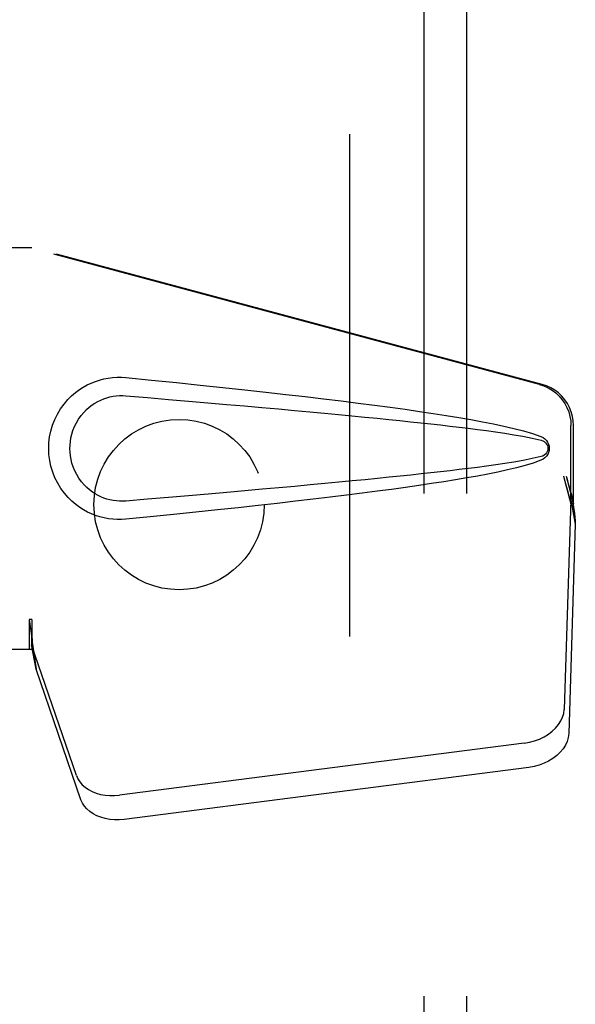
# Model space of a CAD drawing. Header units: inches. Extents: x 0 to 268, y 0 to 174.
# Tile 56 of 125: x 121.93 to 123.56, y 89.76 to 92.65. Entities that reach past the tile are written whole.
import ezdxf

# ---------------------------------------------------------------- set-up
doc = ezdxf.new("R2010")
doc.units = ezdxf.units.IN
doc.header["$LTSCALE"] = 14.754949
doc.header["$MEASUREMENT"] = 0
doc.linetypes.add('HIDDEN', pattern=[0.2, 0.1, -0.1])
for name, color, linetype in [('DEFAULT_2', 8, 'HIDDEN'), ('RIGHT_OR_MAIN_DOOR_ASSEMBLY', 7, 'CONTINUOUS'), ('SUBPANEL', 7, 'CONTINUOUS')]:
    doc.layers.add(name, color=color, linetype=linetype)

msp = doc.modelspace()

# ---------------------------------------------------------------- linework, layer by layer
at = {"layer": 'DEFAULT_2', "color": 8, "linetype": 'HIDDEN'}
msp.add_line((122.8933, 127.7236), (122.8933, 54.7236), dxfattribs=at)
at = {"layer": 'RIGHT_OR_MAIN_DOOR_ASSEMBLY', "color": 8, "linetype": 'HIDDEN'}
for p, q in [((121.6403, 91.9786), (121.9613, 91.9786)), ((123.451, 91.5763), (121.9536, 91.9786)), ((123.4587, 91.5763), (121.9613, 91.9786)), ((123.5434, 91.2258), (123.5434, 91.4555)), ((123.5511, 91.2258), (123.5511, 91.4555)), ((123.5216, 91.3074), (123.5434, 91.2258)), ((123.5293, 91.3074), (123.5511, 91.2258)), ((123.545, 91.2533), (123.5537, 91.1971)), ((123.5427, 91.2372), (123.5236, 90.6221)), ((123.5427, 91.2372), (123.5563, 91.1662)), ((123.5511, 91.2258), (123.5434, 91.2258)), ((123.5537, 91.1971), (123.5546, 91.1863)), ((123.5546, 91.1863), (123.5555, 91.176)), ((123.5563, 91.1662), (123.5371, 90.5511)), ((123.5555, 91.176), (123.5563, 91.1662)), ((121.9613, 90.8861), (121.9536, 90.8861)), ((121.9536, 90.8861), (121.9536, 90.7986)), ((121.9613, 90.8861), (121.9613, 90.7986)), ((122.0918, 90.4281), (121.9599, 90.8119)), ((121.9734, 90.7409), (121.9599, 90.8119)), ((121.9641, 90.8071), (121.9734, 90.7409)), ((121.9613, 90.7986), (121.6403, 90.7986)), ((122.1053, 90.3571), (121.9734, 90.7409)), ((123.4061, 90.523), (122.2186, 90.3706)), ((123.4196, 90.452), (122.2322, 90.2995))]:
    msp.add_line(p, q, dxfattribs=at)
for points in [[(122.2372, 91.1806), (122.2244, 91.1797), (122.2115, 91.1797), (122.1986, 91.1805), (122.1857, 91.182), (122.1729, 91.1844), (122.1604, 91.1876), (122.1482, 91.1916), (122.1362, 91.1963), (122.1245, 91.2017), (122.113, 91.208), (122.1016, 91.2153), (122.0902, 91.2236), (122.0788, 91.2333), (122.0676, 91.2443), (122.0566, 91.257), (122.0463, 91.2711), (122.037, 91.2863), (122.029, 91.3024), (122.0224, 91.319), (122.0173, 91.336), (122.0136, 91.3532), (122.0114, 91.3705), (122.0107, 91.3878), (122.0113, 91.4051), (122.0133, 91.4223), (122.0168, 91.4395), (122.0218, 91.4565), (122.0282, 91.4731), (122.0361, 91.4893), (122.0453, 91.5046), (122.0555, 91.5189), (122.0665, 91.5318), (122.0777, 91.5429), (122.0891, 91.5527), (122.1006, 91.5613), (122.1121, 91.5687), (122.1237, 91.5751), (122.1354, 91.5806), (122.1475, 91.5854), (122.1598, 91.5894), (122.1724, 91.5927), (122.1853, 91.5951), (122.1982, 91.5967)], [(122.1982, 91.5967), (122.2113, 91.5975), (122.2243, 91.5975), (122.2372, 91.5966)], [(122.2372, 91.5966), (122.3128, 91.5891), (122.3855, 91.5817), (122.4552, 91.5745), (122.522, 91.5674), (122.5862, 91.5605), (122.6477, 91.5538), (122.7067, 91.5471), (122.7632, 91.5406), (122.8174, 91.5342), (122.8694, 91.5279), (122.9193, 91.5217), (122.9671, 91.5156), (123.0129, 91.5095), (123.0568, 91.5034), (123.0988, 91.4974), (123.1391, 91.4914), (123.1777, 91.4854), (123.2147, 91.4794), (123.25, 91.4733), (123.2838, 91.4671), (123.3161, 91.4608), (123.3469, 91.4542), (123.3763, 91.4475), (123.4042, 91.4402), (123.4306, 91.4322), (123.4555, 91.4236)], [(123.451, 91.5763), (123.464, 91.572), (123.4763, 91.5664), (123.488, 91.5595), (123.4989, 91.5513), (123.5088, 91.542), (123.5177, 91.5316), (123.5253, 91.5204), (123.5318, 91.5084), (123.5368, 91.4957), (123.5405, 91.4826), (123.5427, 91.4692), (123.5434, 91.4555)], [(123.5511, 91.4555), (123.5504, 91.4692), (123.5482, 91.4826), (123.5445, 91.4957), (123.5394, 91.5084), (123.533, 91.5204), (123.5254, 91.5316), (123.5165, 91.542), (123.5066, 91.5513), (123.4957, 91.5595), (123.484, 91.5664), (123.4717, 91.572), (123.4587, 91.5763)], [(122.2373, 91.2341), (122.2279, 91.2336), (122.2185, 91.2337), (122.2091, 91.2344), (122.1998, 91.2357), (122.1905, 91.2375), (122.1814, 91.24), (122.1725, 91.2429), (122.1639, 91.2465), (122.1555, 91.2505), (122.1472, 91.2551), (122.139, 91.2604), (122.1308, 91.2665), (122.1226, 91.2735), (122.1146, 91.2815), (122.1067, 91.2907), (122.0993, 91.3008), (122.0927, 91.3116), (122.087, 91.3229), (122.0824, 91.3341), (122.0788, 91.3453), (122.0761, 91.3562), (122.0743, 91.367), (122.0732, 91.3775), (122.0729, 91.3878), (122.0731, 91.3982), (122.0741, 91.4086), (122.0758, 91.4193), (122.0783, 91.4302), (122.0818, 91.4413), (122.0862, 91.4526), (122.0917, 91.4638), (122.0982, 91.4748), (122.1055, 91.485), (122.1134, 91.4944), (122.1214, 91.5026), (122.1297, 91.5098), (122.1379, 91.5161), (122.1463, 91.5216), (122.1547, 91.5263), (122.1632, 91.5305), (122.172, 91.5341), (122.1809, 91.5371), (122.1901, 91.5396), (122.1994, 91.5415), (122.2088, 91.5428), (122.2183, 91.5435), (122.2278, 91.5436), (122.2373, 91.5431)], [(122.2373, 91.5431), (122.3006, 91.5378), (122.3618, 91.5326), (122.4209, 91.5276), (122.4778, 91.5227), (122.5326, 91.5179), (122.5854, 91.5133), (122.6362, 91.5088), (122.685, 91.5044), (122.7319, 91.5002), (122.7768, 91.496), (122.8199, 91.492), (122.8612, 91.4881), (122.9007, 91.4843), (122.9384, 91.4807), (122.9744, 91.4771), (123.0087, 91.4736), (123.0415, 91.4703), (123.0728, 91.467), (123.1029, 91.4637), (123.132, 91.4605), (123.1603, 91.4574), (123.1879, 91.4542), (123.215, 91.451), (123.2419, 91.4477), (123.2688, 91.4442), (123.2956, 91.4407), (123.3224, 91.4369), (123.3492, 91.433), (123.376, 91.4287), (123.4027, 91.4241), (123.4292, 91.4187), (123.4556, 91.4128)], [(123.4555, 91.4236), (123.4615, 91.4205), (123.4668, 91.4166), (123.4713, 91.4119), (123.475, 91.4067), (123.4776, 91.401), (123.4792, 91.3951), (123.4798, 91.3888), (123.4793, 91.3826), (123.4777, 91.3766), (123.4752, 91.3709), (123.4715, 91.3655), (123.4669, 91.3607), (123.4616, 91.3568), (123.4555, 91.3536)], [(123.4556, 91.4128), (123.4607, 91.4109), (123.4652, 91.4084), (123.469, 91.4052), (123.4721, 91.4015), (123.4743, 91.3974), (123.4756, 91.3931), (123.4761, 91.3884), (123.4756, 91.3838), (123.4741, 91.3795), (123.4719, 91.3755), (123.4688, 91.3718), (123.465, 91.3687), (123.4606, 91.3663), (123.4556, 91.3645)], [(123.4556, 91.3645), (123.4293, 91.3585), (123.4028, 91.3532), (123.3762, 91.3485), (123.3494, 91.3443), (123.3227, 91.3403), (123.2959, 91.3366), (123.2692, 91.333), (123.2424, 91.3296), (123.2156, 91.3263), (123.1885, 91.3231), (123.1609, 91.3199), (123.1327, 91.3168), (123.1037, 91.3136), (123.0736, 91.3103), (123.0423, 91.3071), (123.0096, 91.3037), (122.9752, 91.3002), (122.9393, 91.2967), (122.9015, 91.293), (122.862, 91.2892), (122.8207, 91.2853), (122.7776, 91.2813), (122.7326, 91.2771), (122.6857, 91.2729), (122.6368, 91.2685), (122.586, 91.264), (122.5331, 91.2593), (122.4782, 91.2546), (122.4212, 91.2497), (122.3621, 91.2446), (122.3007, 91.2394), (122.2373, 91.2341)], [(123.4555, 91.3536), (123.4328, 91.3457), (123.4089, 91.3383), (123.3836, 91.3316), (123.357, 91.3253), (123.3291, 91.3192), (123.3, 91.3133), (123.2696, 91.3075), (123.2379, 91.3018), (123.2048, 91.2962), (123.1702, 91.2906), (123.1342, 91.2851), (123.0967, 91.2795), (123.0576, 91.2739), (123.0169, 91.2683), (122.9746, 91.2627), (122.9304, 91.2569), (122.8845, 91.2512), (122.8367, 91.2453), (122.7869, 91.2394), (122.7351, 91.2334), (122.6812, 91.2272), (122.625, 91.221), (122.5666, 91.2146), (122.5058, 91.2081), (122.4426, 91.2014), (122.3768, 91.1947), (122.3083, 91.1877), (122.2372, 91.1806)], [(123.5216, 91.3074), (123.5269, 91.2878), (123.5323, 91.2686), (123.5377, 91.2497), (123.5431, 91.2314), (123.5484, 91.2138), (123.5537, 91.1971)], [(123.5293, 91.3074), (123.5319, 91.2978), (123.5345, 91.2884), (123.5372, 91.2791), (123.5398, 91.2701), (123.5424, 91.2615), (123.545, 91.2533)], [(123.545, 91.2533), (123.5447, 91.2505), (123.5443, 91.2477), (123.5439, 91.245), (123.5435, 91.2423), (123.5431, 91.2397), (123.5427, 91.2372)], [(121.9536, 90.8861), (121.9561, 90.8659), (121.9588, 90.8458), (121.9614, 90.8262), (121.9641, 90.8071)], [(121.9613, 90.8861), (121.9611, 90.8758), (121.9608, 90.8459)], [(121.9608, 90.8459), (121.9607, 90.8365), (121.9605, 90.8276)], [(121.9681, 90.7791), (121.9666, 90.7901), (121.9644, 90.8074), (121.9627, 90.8234), (121.9616, 90.8379), (121.961, 90.8507), (121.9609, 90.8584)], [(121.9605, 90.8276), (121.9603, 90.8221), (121.9603, 90.8195), (121.9601, 90.8169), (121.96, 90.8144), (121.9599, 90.8119)], [(123.4061, 90.523), (123.4215, 90.5257), (123.4364, 90.5297), (123.4509, 90.5351), (123.4645, 90.5416), (123.4771, 90.5492), (123.4886, 90.5579), (123.4986, 90.5673), (123.5071, 90.5775), (123.514, 90.5883), (123.519, 90.5994), (123.5222, 90.6106), (123.5236, 90.6221)], [(123.5371, 90.5511), (123.5358, 90.5396), (123.5326, 90.5284), (123.5275, 90.5172), (123.5207, 90.5065), (123.5122, 90.4963), (123.5021, 90.4868), (123.4907, 90.4782), (123.478, 90.4706), (123.4644, 90.464), (123.45, 90.4587), (123.4351, 90.4547), (123.4196, 90.452)], [(122.0918, 90.4281), (122.096, 90.4184), (122.1017, 90.4095), (122.1089, 90.4011), (122.1174, 90.3935), (122.1272, 90.3868), (122.1382, 90.3811), (122.1501, 90.3764), (122.1629, 90.3729), (122.1763, 90.3705), (122.1902, 90.3693), (122.2042, 90.3693), (122.2186, 90.3706)], [(122.2322, 90.2995), (122.2178, 90.2983), (122.2037, 90.2983), (122.1898, 90.2995), (122.1764, 90.3018), (122.1637, 90.3054), (122.1517, 90.3101), (122.1408, 90.3158), (122.131, 90.3225), (122.1224, 90.3301), (122.1152, 90.3384), (122.1096, 90.3474), (122.1053, 90.3571)]]:
    msp.add_lwpolyline(points, dxfattribs=at)
at = {"layer": 'SUBPANEL', "color": 8, "linetype": 'HIDDEN'}
for p, q in [((123.1121, 125.1924), (123.1121, 57.2549)), ((123.2371, 125.1924), (123.2371, 57.2549))]:
    msp.add_line(p, q, dxfattribs=at)
msp.add_circle((122.3933, 91.2236), 0.25, dxfattribs=at)

doc.saveas('drawing.dxf')
